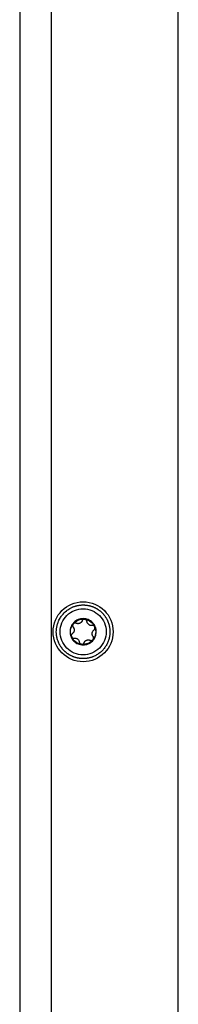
# Model space of a CAD drawing. Header units: millimetres. Extents: x -4969 to -32, y -584 to 4302.
# Tile 54 of 84: x -2543 to -2493, y 1382 to 1692. Entities that reach past the tile are written whole.
import ezdxf

# ---------------------------------------------------------------- set-up
doc = ezdxf.new("R2010")
doc.units = ezdxf.units.MM

msp = doc.modelspace()

# ---------------------------------------------------------------- linework, layer by layer
at = {"color": 7, "linetype": 'Continuous', "lineweight": 25}
for p, q in [((-2542.96, 1980.92), (-2542.96, 42.92)), ((-2532.96, 1049.55), (-2532.96, 1980.92)), ((-2492.96, 49.92), (-2492.96, 1957.82))]:
    msp.add_line(p, q, dxfattribs=at)
msp.add_circle((-2522.96, 1498.92), 9.45, dxfattribs=at)
for points, knots in [([(-2526.19, 1506.73), (-2526.1, 1506.76), (-2525.92, 1506.83), (-2525.65, 1506.93), (-2525.37, 1507.02), (-2525.09, 1507.09), (-2524.81, 1507.16), (-2524.53, 1507.22), (-2524.25, 1507.27), (-2523.96, 1507.31), (-2523.67, 1507.34), (-2523.39, 1507.36), (-2523.1, 1507.37), (-2522.81, 1507.37), (-2522.52, 1507.36), (-2522.23, 1507.34), (-2521.95, 1507.31), (-2521.66, 1507.27), (-2521.38, 1507.22), (-2521.09, 1507.16), (-2520.81, 1507.09), (-2520.53, 1507.01), (-2520.26, 1506.92), (-2519.99, 1506.83), (-2519.72, 1506.72), (-2519.46, 1506.61), (-2519.19, 1506.48), (-2518.94, 1506.35), (-2518.69, 1506.21), (-2518.44, 1506.06), (-2518.2, 1505.9), (-2517.96, 1505.73), (-2517.73, 1505.56), (-2517.51, 1505.37), (-2517.29, 1505.18), (-2517.08, 1504.99), (-2516.88, 1504.78), (-2516.68, 1504.57), (-2516.49, 1504.35), (-2516.31, 1504.13), (-2516.14, 1503.9), (-2515.97, 1503.66), (-2515.81, 1503.42), (-2515.66, 1503.18), (-2515.52, 1502.92), (-2515.39, 1502.67), (-2515.26, 1502.41), (-2515.11, 1502.05), (-2514.94, 1501.6), (-2514.78, 1501.05), (-2514.65, 1500.49), (-2514.56, 1499.92), (-2514.52, 1499.34), (-2514.51, 1498.76), (-2514.54, 1498.19), (-2514.61, 1497.61), (-2514.71, 1497.05), (-2514.86, 1496.49), (-2515.04, 1495.94), (-2515.27, 1495.41), (-2515.52, 1494.89), (-2515.82, 1494.39), (-2516.14, 1493.92), (-2516.5, 1493.46), (-2516.89, 1493.03), (-2517.3, 1492.63), (-2517.74, 1492.26), (-2518.21, 1491.92), (-2518.7, 1491.61), (-2519.21, 1491.34), (-2519.56, 1491.18), (-2519.73, 1491.11)], [0, 0, 0, 0, 0.01087, 0.021741, 0.032611, 0.043481, 0.054352, 0.065222, 0.076093, 0.086963, 0.097833, 0.108704, 0.119574, 0.130444, 0.141315, 0.152185, 0.163055, 0.173926, 0.184796, 0.195666, 0.206537, 0.217407, 0.228278, 0.239148, 0.250018, 0.260889, 0.271759, 0.282629, 0.2935, 0.30437, 0.31524, 0.326111, 0.336981, 0.347851, 0.358722, 0.369592, 0.380463, 0.391333, 0.402203, 0.413074, 0.423944, 0.434814, 0.445685, 0.456555, 0.467425, 0.478296, 0.489166, 0.500036, 0.521774, 0.543512, 0.565249, 0.586987, 0.608724, 0.630462, 0.652199, 0.673937, 0.695674, 0.717412, 0.739149, 0.760887, 0.782625, 0.804362, 0.8261, 0.847837, 0.869575, 0.891312, 0.91305, 0.934787, 0.956525, 0.978262, 1, 1, 1, 1]), ([(-2519.73, 1491.11), (-2519.82, 1491.07), (-2520, 1491), (-2520.27, 1490.9), (-2520.55, 1490.82), (-2520.83, 1490.74), (-2521.11, 1490.67), (-2521.39, 1490.61), (-2521.67, 1490.56), (-2521.96, 1490.52), (-2522.25, 1490.49), (-2522.54, 1490.47), (-2522.82, 1490.47), (-2523.11, 1490.47), (-2523.4, 1490.48), (-2523.69, 1490.5), (-2523.98, 1490.53), (-2524.26, 1490.56), (-2524.55, 1490.61), (-2524.83, 1490.67), (-2525.11, 1490.74), (-2525.39, 1490.82), (-2525.66, 1490.91), (-2525.93, 1491), (-2526.2, 1491.11), (-2526.47, 1491.23), (-2526.73, 1491.35), (-2526.98, 1491.48), (-2527.24, 1491.62), (-2527.48, 1491.77), (-2527.72, 1491.93), (-2527.96, 1492.1), (-2528.19, 1492.27), (-2528.41, 1492.46), (-2528.63, 1492.65), (-2528.84, 1492.84), (-2529.04, 1493.05), (-2529.24, 1493.26), (-2529.43, 1493.48), (-2529.61, 1493.7), (-2529.79, 1493.93), (-2529.95, 1494.17), (-2530.11, 1494.41), (-2530.26, 1494.65), (-2530.4, 1494.91), (-2530.53, 1495.16), (-2530.66, 1495.42), (-2530.8, 1495.76), (-2530.96, 1496.18), (-2531.12, 1496.68), (-2531.24, 1497.19), (-2531.33, 1497.71), (-2531.39, 1498.22), (-2531.41, 1498.62), (-2531.41, 1499.13), (-2531.38, 1499.83), (-2531.25, 1500.65), (-2531.06, 1501.35), (-2530.78, 1502.17), (-2530.33, 1503.13), (-2529.47, 1504.38), (-2528.46, 1505.39), (-2527.55, 1506.03), (-2527.03, 1506.32), (-2526.74, 1506.48), (-2526.44, 1506.62), (-2526.26, 1506.7), (-2526.19, 1506.73)], [0, 0, 0, 0, 0.010873, 0.021747, 0.03262, 0.043493, 0.054367, 0.06524, 0.076113, 0.086986, 0.09786, 0.108733, 0.119606, 0.13048, 0.141353, 0.152226, 0.1631, 0.173973, 0.184846, 0.195719, 0.206593, 0.217466, 0.228339, 0.239213, 0.250086, 0.260959, 0.271833, 0.282706, 0.293579, 0.304452, 0.315326, 0.326199, 0.337072, 0.347946, 0.358819, 0.369692, 0.380566, 0.391439, 0.402312, 0.413186, 0.424059, 0.434932, 0.445805, 0.456679, 0.467552, 0.478425, 0.489299, 0.500172, 0.519963, 0.539755, 0.559557, 0.579359, 0.598589, 0.617754, 0.624917, 0.656163, 0.697525, 0.718216, 0.738157, 0.795314, 0.837, 0.909668, 0.95481, 0.962476, 0.977346, 0.991399, 1, 1, 1, 1]), ([(-2520.19, 1492.22), (-2521.97, 1491.48), (-2523.97, 1491.48), (-2527.52, 1492.96), (-2528.93, 1494.37), (-2530.4, 1497.92), (-2530.39, 1499.92), (-2528.92, 1503.47), (-2527.51, 1504.88), (-2525.73, 1505.62)], [0, 0, 0, 0, 0.25, 0.25, 0.5, 0.5, 0.75, 0.75, 1, 1, 1, 1]), ([(-2525.73, 1505.62), (-2523.95, 1506.35), (-2521.96, 1506.35), (-2518.4, 1504.87), (-2516.99, 1503.46), (-2515.53, 1499.91), (-2515.53, 1497.91), (-2517, 1494.36), (-2518.42, 1492.95), (-2520.19, 1492.22)], [0, 0, 0, 0, 0.25, 0.25, 0.5, 0.5, 0.75, 0.75, 1, 1, 1, 1]), ([(-2524.54, 1502.74), (-2525.04, 1502.53), (-2525.5, 1502.22), (-2526.26, 1501.46), (-2526.57, 1501), (-2526.99, 1500), (-2527.09, 1499.46), (-2527.1, 1498.38), (-2526.99, 1497.84), (-2526.58, 1496.84), (-2526.27, 1496.38), (-2525.5, 1495.61), (-2525.05, 1495.31), (-2524.05, 1494.89), (-2523.51, 1494.78), (-2522.42, 1494.78), (-2521.88, 1494.89), (-2521.38, 1495.09)], [0, 0, 0, 0, 0.125, 0.125, 0.25, 0.25, 0.375, 0.375, 0.5, 0.5, 0.625, 0.625, 0.75, 0.75, 0.875, 0.875, 1, 1, 1, 1]), ([(-2526.63, 1497.4), (-2526.9, 1498.04), (-2526.99, 1498.75), (-2526.81, 1500.13), (-2526.54, 1500.79), (-2526.11, 1501.34)], [0, 0, 0, 0, 0.5, 0.5, 1, 1, 1, 1]), ([(-2526.11, 1501.34), (-2526.13, 1501.31), (-2526.17, 1501.27), (-2526.21, 1501.19), (-2526.24, 1501.1), (-2526.26, 1501.02), (-2526.28, 1500.93), (-2526.28, 1500.83), (-2526.27, 1500.71), (-2526.23, 1500.59), (-2526.18, 1500.46), (-2526.13, 1500.39), (-2526.1, 1500.35)], [0, 0, 0, 0, 0.084084, 0.167114, 0.249666, 0.332343, 0.415764, 0.500551, 0.619332, 0.738029, 0.870001, 1, 1, 1, 1]), ([(-2526.11, 1501.34), (-2525.69, 1501.89), (-2525.12, 1502.32), (-2523.84, 1502.85), (-2523.13, 1502.95), (-2522.44, 1502.86)], [0, 0, 0, 0, 0.5, 0.5, 1, 1, 1, 1]), ([(-2525.16, 1501.58), (-2525.18, 1501.59), (-2525.24, 1501.61), (-2525.33, 1501.64), (-2525.43, 1501.65), (-2525.55, 1501.65), (-2525.69, 1501.63), (-2525.84, 1501.57), (-2525.99, 1501.47), (-2526.07, 1501.38), (-2526.11, 1501.34)], [0, 0, 0, 0, 0.0867382, 0.1738744, 0.2624118, 0.3811614, 0.5000771, 0.6680637, 0.8330769, 1, 1, 1, 1]), ([(-2524.05, 1501.56), (-2524.09, 1501.55), (-2524.16, 1501.52), (-2524.27, 1501.49), (-2524.38, 1501.47), (-2524.49, 1501.46), (-2524.63, 1501.45), (-2524.79, 1501.47), (-2524.97, 1501.51), (-2525.09, 1501.55), (-2525.16, 1501.58)], [0, 0, 0, 0, 0.096136, 0.194084, 0.293936, 0.395784, 0.499709, 0.651567, 0.818287, 1, 1, 1, 1]), ([(-2521.38, 1495.09), (-2520.88, 1495.3), (-2520.42, 1495.61), (-2519.66, 1496.37), (-2519.35, 1496.83), (-2518.94, 1497.83), (-2518.83, 1498.37), (-2518.83, 1499.45), (-2518.93, 1499.99), (-2519.35, 1500.99), (-2519.65, 1501.45), (-2520.42, 1502.22), (-2520.88, 1502.53), (-2521.88, 1502.94), (-2522.42, 1503.05), (-2523.5, 1503.05), (-2524.04, 1502.94), (-2524.54, 1502.74)], [0, 0, 0, 0, 0.125, 0.125, 0.25, 0.25, 0.375, 0.375, 0.5, 0.5, 0.625, 0.625, 0.75, 0.75, 0.875, 0.875, 1, 1, 1, 1]), ([(-2523.29, 1502.35), (-2523.3, 1502.31), (-2523.33, 1502.24), (-2523.39, 1502.14), (-2523.45, 1502.04), (-2523.52, 1501.96), (-2523.61, 1501.86), (-2523.73, 1501.75), (-2523.88, 1501.64), (-2524, 1501.59), (-2524.05, 1501.56)], [0, 0, 0, 0, 0.110891, 0.216369, 0.316458, 0.411187, 0.50059, 0.672516, 0.838849, 1, 1, 1, 1]), ([(-2522.44, 1502.86), (-2522.47, 1502.86), (-2522.53, 1502.87), (-2522.62, 1502.86), (-2522.71, 1502.85), (-2522.79, 1502.83), (-2522.88, 1502.79), (-2522.97, 1502.74), (-2523.06, 1502.68), (-2523.15, 1502.59), (-2523.23, 1502.48), (-2523.27, 1502.39), (-2523.29, 1502.35)], [0, 0, 0, 0, 0.084084, 0.167114, 0.249666, 0.332343, 0.415764, 0.500551, 0.619332, 0.738029, 0.870001, 1, 1, 1, 1]), ([(-2522.44, 1502.86), (-2521.75, 1502.77), (-2521.09, 1502.49), (-2519.99, 1501.64), (-2519.55, 1501.07), (-2519.29, 1500.43)], [0, 0, 0, 0, 0.5, 0.5, 1, 1, 1, 1]), ([(-2521.75, 1502.15), (-2521.76, 1502.18), (-2521.76, 1502.24), (-2521.79, 1502.33), (-2521.83, 1502.42), (-2521.89, 1502.52), (-2521.98, 1502.63), (-2522.1, 1502.74), (-2522.26, 1502.82), (-2522.38, 1502.84), (-2522.44, 1502.86)], [0, 0, 0, 0, 0.086738, 0.173874, 0.262412, 0.381161, 0.500077, 0.668064, 0.833077, 1, 1, 1, 1]), ([(-2520.15, 1500.91), (-2520.19, 1500.91), (-2520.27, 1500.9), (-2520.39, 1500.9), (-2520.5, 1500.9), (-2520.6, 1500.92), (-2520.77, 1500.95), (-2520.98, 1501.03), (-2521.22, 1501.18), (-2521.43, 1501.37), (-2521.57, 1501.58), (-2521.66, 1501.77), (-2521.72, 1501.95), (-2521.74, 1502.08), (-2521.75, 1502.15)], [0, 0, 0, 0, 0.055463, 0.108219, 0.15828, 0.205661, 0.250379, 0.378158, 0.499894, 0.621702, 0.749594, 0.8256, 0.909047, 1, 1, 1, 1]), ([(-2526.37, 1498.35), (-2526.39, 1498.33), (-2526.44, 1498.29), (-2526.5, 1498.22), (-2526.56, 1498.14), (-2526.62, 1498.04), (-2526.67, 1497.91), (-2526.7, 1497.75), (-2526.69, 1497.57), (-2526.65, 1497.45), (-2526.63, 1497.4)], [0, 0, 0, 0, 0.086738, 0.173874, 0.262412, 0.381161, 0.500077, 0.668064, 0.833077, 1, 1, 1, 1]), ([(-2526.1, 1500.35), (-2526.08, 1500.33), (-2526.04, 1500.27), (-2525.98, 1500.19), (-2525.94, 1500.11), (-2525.9, 1500.03), (-2525.85, 1499.89), (-2525.8, 1499.71), (-2525.78, 1499.44), (-2525.81, 1499.14), (-2525.91, 1498.87), (-2526.05, 1498.66), (-2526.18, 1498.49), (-2526.3, 1498.4), (-2526.37, 1498.35)], [0, 0, 0, 0, 0.046074, 0.09015, 0.132234, 0.172336, 0.210462, 0.318499, 0.420284, 0.562638, 0.709748, 0.796787, 0.893499, 1, 1, 1, 1]), ([(-2519.29, 1500.43), (-2519.3, 1500.46), (-2519.32, 1500.52), (-2519.37, 1500.59), (-2519.43, 1500.66), (-2519.49, 1500.72), (-2519.56, 1500.78), (-2519.65, 1500.83), (-2519.75, 1500.88), (-2519.88, 1500.92), (-2520.01, 1500.93), (-2520.1, 1500.92), (-2520.15, 1500.91)], [0, 0, 0, 0, 0.084084, 0.167114, 0.249666, 0.332343, 0.415764, 0.500551, 0.619332, 0.738029, 0.870001, 1, 1, 1, 1]), ([(-2519.82, 1497.48), (-2519.85, 1497.51), (-2519.9, 1497.58), (-2519.96, 1497.68), (-2520.01, 1497.78), (-2520.05, 1497.88), (-2520.1, 1498.03), (-2520.14, 1498.26), (-2520.13, 1498.54), (-2520.07, 1498.82), (-2519.96, 1499.04), (-2519.84, 1499.22), (-2519.71, 1499.36), (-2519.61, 1499.44), (-2519.56, 1499.49)], [0, 0, 0, 0, 0.055463, 0.108219, 0.15828, 0.205661, 0.250379, 0.378158, 0.499894, 0.621702, 0.749594, 0.8256, 0.909047, 1, 1, 1, 1]), ([(-2519.29, 1500.43), (-2519.02, 1499.79), (-2518.93, 1499.08), (-2519.11, 1497.71), (-2519.39, 1497.04), (-2519.81, 1496.49)], [0, 0, 0, 0, 0.5, 0.5, 1, 1, 1, 1]), ([(-2519.56, 1499.49), (-2519.53, 1499.5), (-2519.48, 1499.54), (-2519.42, 1499.61), (-2519.35, 1499.69), (-2519.29, 1499.8), (-2519.25, 1499.94), (-2519.22, 1500.09), (-2519.23, 1500.27), (-2519.27, 1500.38), (-2519.29, 1500.43)], [0, 0, 0, 0, 0.088673, 0.177747, 0.268293, 0.392295, 0.51654, 0.678897, 0.838585, 1, 1, 1, 1]), ([(-2523.48, 1494.98), (-2524.17, 1495.07), (-2524.83, 1495.34), (-2525.93, 1496.19), (-2526.37, 1496.76), (-2526.63, 1497.4)], [0, 0, 0, 0, 0.5, 0.5, 1, 1, 1, 1]), ([(-2526.63, 1497.4), (-2526.62, 1497.37), (-2526.6, 1497.32), (-2526.55, 1497.24), (-2526.49, 1497.17), (-2526.43, 1497.11), (-2526.36, 1497.05), (-2526.27, 1497), (-2526.17, 1496.95), (-2526.04, 1496.92), (-2525.91, 1496.9), (-2525.82, 1496.91), (-2525.77, 1496.92)], [0, 0, 0, 0, 0.084084, 0.167114, 0.249666, 0.332343, 0.415763, 0.500551, 0.619331, 0.738029, 0.870001, 1, 1, 1, 1]), ([(-2525.77, 1496.92), (-2525.73, 1496.92), (-2525.65, 1496.93), (-2525.54, 1496.94), (-2525.42, 1496.93), (-2525.32, 1496.91), (-2525.15, 1496.88), (-2524.94, 1496.8), (-2524.7, 1496.65), (-2524.49, 1496.46), (-2524.35, 1496.25), (-2524.26, 1496.06), (-2524.2, 1495.88), (-2524.18, 1495.75), (-2524.17, 1495.68)], [0, 0, 0, 0, 0.055463, 0.108219, 0.15828, 0.205661, 0.250379, 0.378158, 0.499894, 0.621702, 0.749594, 0.8256, 0.909047, 1, 1, 1, 1]), ([(-2524.17, 1495.68), (-2524.17, 1495.65), (-2524.16, 1495.59), (-2524.13, 1495.5), (-2524.09, 1495.41), (-2524.04, 1495.31), (-2523.94, 1495.2), (-2523.82, 1495.09), (-2523.66, 1495.01), (-2523.54, 1494.99), (-2523.48, 1494.98)], [0, 0, 0, 0, 0.086738, 0.173874, 0.262412, 0.381161, 0.500077, 0.668064, 0.833077, 1, 1, 1, 1]), ([(-2523.48, 1494.98), (-2523.46, 1494.97), (-2523.4, 1494.97), (-2523.32, 1494.97), (-2523.23, 1494.98), (-2523.15, 1495), (-2523.1, 1495.02), (-2523.08, 1495.03)], [0, 0, 0, 0, 0.2006711, 0.3998019, 0.5985813, 0.7982342, 1, 1, 1, 1]), ([(-2523.08, 1495.03), (-2523.05, 1495.04), (-2523, 1495.06), (-2522.94, 1495.1), (-2522.88, 1495.15), (-2522.8, 1495.22), (-2522.71, 1495.33), (-2522.66, 1495.43), (-2522.64, 1495.48)], [0, 0, 0, 0, 0.118657, 0.236659, 0.354757, 0.473716, 0.739027, 1, 1, 1, 1]), ([(-2522.64, 1495.48), (-2522.62, 1495.52), (-2522.59, 1495.59), (-2522.53, 1495.7), (-2522.47, 1495.79), (-2522.41, 1495.88), (-2522.32, 1495.97), (-2522.2, 1496.08), (-2522.04, 1496.19), (-2521.92, 1496.24), (-2521.87, 1496.27)], [0, 0, 0, 0, 0.110891, 0.216369, 0.316458, 0.411187, 0.50059, 0.672516, 0.838849, 1, 1, 1, 1]), ([(-2521.87, 1496.27), (-2521.83, 1496.28), (-2521.76, 1496.31), (-2521.66, 1496.34), (-2521.54, 1496.36), (-2521.43, 1496.37), (-2521.29, 1496.38), (-2521.13, 1496.36), (-2520.95, 1496.33), (-2520.83, 1496.28), (-2520.77, 1496.25)], [0, 0, 0, 0, 0.0961362, 0.1940836, 0.2939364, 0.3957835, 0.4997088, 0.6515673, 0.8182871, 1, 1, 1, 1]), ([(-2520.77, 1496.25), (-2520.74, 1496.24), (-2520.69, 1496.22), (-2520.61, 1496.2), (-2520.52, 1496.19), (-2520.41, 1496.18), (-2520.28, 1496.19), (-2520.19, 1496.23), (-2520.14, 1496.24)], [0, 0, 0, 0, 0.13071, 0.261256, 0.392902, 0.526927, 0.763641, 1, 1, 1, 1]), ([(-2520.14, 1496.24), (-2520.11, 1496.25), (-2520.06, 1496.28), (-2519.99, 1496.32), (-2519.92, 1496.37), (-2519.86, 1496.43), (-2519.83, 1496.47), (-2519.81, 1496.49)], [0, 0, 0, 0, 0.201766, 0.401419, 0.600198, 0.799329, 1, 1, 1, 1]), ([(-2519.81, 1496.49), (-2519.79, 1496.52), (-2519.76, 1496.57), (-2519.72, 1496.65), (-2519.68, 1496.73), (-2519.66, 1496.81), (-2519.65, 1496.9), (-2519.64, 1497), (-2519.65, 1497.12), (-2519.69, 1497.25), (-2519.74, 1497.37), (-2519.8, 1497.44), (-2519.82, 1497.48)], [0, 0, 0, 0, 0.084084, 0.167115, 0.249667, 0.332343, 0.415764, 0.500551, 0.619332, 0.738029, 0.870001, 1, 1, 1, 1])]:
    msp.add_open_spline(points, degree=3, knots=knots, dxfattribs=at)
for points in [[(-2521.44, 1495.24), (-2522.08, 1494.98), (-2522.8, 1494.88), (-2523.48, 1494.98)], [(-2519.81, 1496.49), (-2520.23, 1495.94), (-2520.8, 1495.51), (-2521.44, 1495.24)]]:
    msp.add_open_spline(points, degree=3, dxfattribs=at)

doc.saveas('drawing.dxf')
